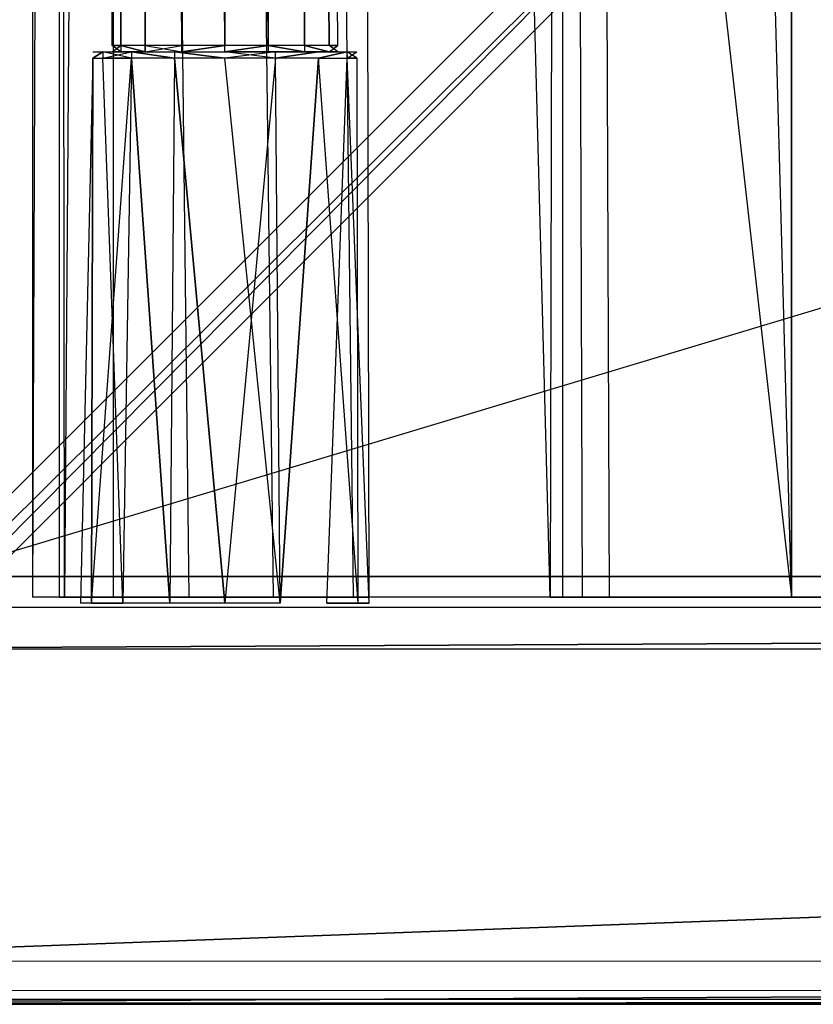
# Model space of a CAD drawing. Extents: x 0 to 1.4, y -0.5 to 0.
# Tile 2 of 32: x 0.0234 to 0.0615, y -0.5 to -0.4527. Entities that reach past the tile are written whole.
import ezdxf

# ---------------------------------------------------------------- set-up
doc = ezdxf.new("R2010")
doc.units = 0
for name, color, linetype in [('L1_DRAWERBOX_LEGATO_REL_6_X_365', 7, 'CONTINUOUS'), ('L27_PLATTE_LEGATO_0_N_B21800___', 7, 'CONTINUOUS'), ('L31_KORPUS_LEGATO_BO_X_13620__Y', 7, 'CONTINUOUS'), ('L33_KORPUS_LEGATO_3_N_B21800___', 7, 'CONTINUOUS'), ('L3_DRAWERBOX_LEGATO_REL_4_X_139', 7, 'CONTINUOUS'), ('L4_DRAWERBOX_LEGATO_REL_3_X_304', 7, 'CONTINUOUS'), ('L8_FRONT_LEGATO_S2S2_X_3400__Y_', 7, 'CONTINUOUS')]:
    doc.layers.add(name, color=color, linetype=linetype)

msp = doc.modelspace()

# ---------------------------------------------------------------- linework, layer by layer
at = {"layer": 'L1_DRAWERBOX_LEGATO_REL_6_X_365', "color": 8}
for points, invisible_edges in [([(0.060485, -0.480442, 0.032), (0.024, -0.156442, 0.032), (0.024, -0.480442, 0.032), (0.060485, -0.480442, 0.032)], 13), ([(0.024, -0.156442, 0.032), (0.060485, -0.480442, 0.032), (0.060485, -0.156442, 0.032), (0.024, -0.156442, 0.032)], 14), ([(0.024, -0.480442, 0.032), (0.025286, -0.156442, 0.10758), (0.025286, -0.480442, 0.10758), (0.024, -0.480442, 0.032)], 13), ([(0.025286, -0.156442, 0.10758), (0.024, -0.480442, 0.032), (0.024, -0.156442, 0.032), (0.025286, -0.156442, 0.10758)], 14), ([(0.025286, -0.156442, 0.10758), (0.025533, -0.480442, 0.110955), (0.025286, -0.480442, 0.10758), (0.025286, -0.156442, 0.10758)], 13), ([(0.025533, -0.480442, 0.110955), (0.025286, -0.156442, 0.10758), (0.025533, -0.156442, 0.110955), (0.025533, -0.480442, 0.110955)], 14), ([(0.025533, -0.480442, 0.110955), (0.02788, -0.156442, 0.114232), (0.02788, -0.480442, 0.114232), (0.025533, -0.480442, 0.110955)], 13), ([(0.02788, -0.156442, 0.114232), (0.025533, -0.480442, 0.110955), (0.025533, -0.156442, 0.110955), (0.02788, -0.156442, 0.114232)], 14), ([(0.02788, -0.156442, 0.114232), (0.031526, -0.480442, 0.115948), (0.02788, -0.480442, 0.114232), (0.02788, -0.156442, 0.114232)], 13), ([(0.031526, -0.480442, 0.115948), (0.02788, -0.156442, 0.114232), (0.031526, -0.156442, 0.115948), (0.031526, -0.480442, 0.115948)], 14), ([(0.031526, -0.156442, 0.115948), (0.035589, -0.480442, 0.115998), (0.031526, -0.480442, 0.115948), (0.031526, -0.156442, 0.115948)], 13), ([(0.035589, -0.480442, 0.115998), (0.031526, -0.156442, 0.115948), (0.035589, -0.156442, 0.115998), (0.035589, -0.480442, 0.115998)], 14), ([(0.035589, -0.156442, 0.115998), (0.039428, -0.480442, 0.114666), (0.035589, -0.480442, 0.115998), (0.035589, -0.156442, 0.115998)], 13), ([(0.039428, -0.480442, 0.114666), (0.035589, -0.156442, 0.115998), (0.039428, -0.156442, 0.114666), (0.039428, -0.480442, 0.114666)], 14), ([(0.039428, -0.156442, 0.114666), (0.04018, -0.480442, 0.113598), (0.039428, -0.480442, 0.114666), (0.039428, -0.156442, 0.114666)], 13), ([(0.04018, -0.480442, 0.113598), (0.039428, -0.156442, 0.114666), (0.04018, -0.156442, 0.113598), (0.04018, -0.480442, 0.113598)], 14), ([(0.04018, -0.156442, 0.113598), (0.048889, -0.480442, 0.060646), (0.04018, -0.480442, 0.113598), (0.04018, -0.156442, 0.113598)], 13), ([(0.048889, -0.480442, 0.060646), (0.04018, -0.156442, 0.113598), (0.048889, -0.156442, 0.060646), (0.048889, -0.480442, 0.060646)], 14), ([(0.048889, -0.480442, 0.060646), (0.04947, -0.156442, 0.058607), (0.04947, -0.480442, 0.058607), (0.048889, -0.480442, 0.060646)], 13), ([(0.04947, -0.156442, 0.058607), (0.048889, -0.480442, 0.060646), (0.048889, -0.156442, 0.060646), (0.04947, -0.156442, 0.058607)], 14), ([(0.04947, -0.156442, 0.058607), (0.050433, -0.480442, 0.056719), (0.04947, -0.480442, 0.058607), (0.04947, -0.156442, 0.058607)], 13), ([(0.050433, -0.480442, 0.056719), (0.04947, -0.156442, 0.058607), (0.050433, -0.156442, 0.056719), (0.050433, -0.480442, 0.056719)], 14), ([(0.050433, -0.156442, 0.056719), (0.051741, -0.480442, 0.055052), (0.050433, -0.480442, 0.056719), (0.050433, -0.156442, 0.056719)], 13), ([(0.051741, -0.480442, 0.055052), (0.050433, -0.156442, 0.056719), (0.051741, -0.156442, 0.055052), (0.051741, -0.480442, 0.055052)], 14), ([(0.051741, -0.156442, 0.055052), (0.060485, -0.480442, 0.048743), (0.051741, -0.480442, 0.055052), (0.051741, -0.156442, 0.055052)], 13), ([(0.060485, -0.480442, 0.048743), (0.051741, -0.156442, 0.055052), (0.060485, -0.156442, 0.048743), (0.060485, -0.480442, 0.048743)], 14), ([(0.060485, -0.156442, 0.048743), (0.060485, -0.480442, 0.032), (0.060485, -0.480442, 0.048743), (0.060485, -0.156442, 0.048743)], 13), ([(0.060485, -0.480442, 0.032), (0.060485, -0.156442, 0.048743), (0.060485, -0.156442, 0.032), (0.060485, -0.480442, 0.032)], 14), ([(0.025286, -0.480442, 0.10758), (0.060485, -0.480442, 0.032), (0.024, -0.480442, 0.032), (0.025286, -0.480442, 0.10758)], 13), ([(0.060485, -0.480442, 0.032), (0.025286, -0.480442, 0.10758), (0.04947, -0.480442, 0.058607), (0.060485, -0.480442, 0.032)], 10), ([(0.04947, -0.480442, 0.058607), (0.025286, -0.480442, 0.10758), (0.048889, -0.480442, 0.060646), (0.04947, -0.480442, 0.058607)], 10), ([(0.048889, -0.480442, 0.060646), (0.025286, -0.480442, 0.10758), (0.04018, -0.480442, 0.113598), (0.048889, -0.480442, 0.060646)], 13), ([(0.04018, -0.480442, 0.113598), (0.025286, -0.480442, 0.10758), (0.025533, -0.480442, 0.110955), (0.04018, -0.480442, 0.113598)], 14), ([(0.04018, -0.480442, 0.113598), (0.025533, -0.480442, 0.110955), (0.02788, -0.480442, 0.114232), (0.04018, -0.480442, 0.113598)], 15), ([(0.04018, -0.480442, 0.113598), (0.02788, -0.480442, 0.114232), (0.039428, -0.480442, 0.114666), (0.04018, -0.480442, 0.113598)], 15), ([(0.039428, -0.480442, 0.114666), (0.02788, -0.480442, 0.114232), (0.031526, -0.480442, 0.115948), (0.039428, -0.480442, 0.114666)], 15), ([(0.039428, -0.480442, 0.114666), (0.031526, -0.480442, 0.115948), (0.035589, -0.480442, 0.115998), (0.039428, -0.480442, 0.114666)], 9), ([(0.060485, -0.480442, 0.032), (0.04947, -0.480442, 0.058607), (0.050433, -0.480442, 0.056719), (0.060485, -0.480442, 0.032)], 13), ([(0.060485, -0.480442, 0.032), (0.050433, -0.480442, 0.056719), (0.051741, -0.480442, 0.055052), (0.060485, -0.480442, 0.032)], 10), ([(0.060485, -0.480442, 0.032), (0.051741, -0.480442, 0.055052), (0.060485, -0.480442, 0.048743), (0.060485, -0.480442, 0.032)], 13)]:
    msp.add_3dface(points, dxfattribs=dict(at, invisible_edges=invisible_edges))
at = {"layer": 'L27_PLATTE_LEGATO_0_N_B21800___', "color": 8}
for points, invisible_edges in [([(0.049317, -0.000496, 0.340552), (0.000356, -0.498833, 0.373077), (0.000356, -0.000548, 0.373077), (0.049317, -0.000496, 0.340552)], 13), ([(0.000356, -0.498833, 0.373077), (0.049317, -0.000496, 0.340552), (0.049317, -0.450627, 0.340552), (0.000356, -0.498833, 0.373077)], 14), ([(0.001336, -0.000641, 0.38), (0.000906, -0.499322, 0.38), (0.392723, -0.499312, 0.38), (0.001336, -0.000641, 0.38)], 10), ([(0.001336, -0.000641, 0.38), (0.392723, -0.499312, 0.38), (0.392534, -0.410479, 0.38), (0.001336, -0.000641, 0.38)], 13), ([(0.049317, -0.450627, 0.340552), (0.000356, -0.499278, 0.373077), (0.000356, -0.498833, 0.373077), (0.049317, -0.450627, 0.340552)], 13), ([(0.000356, -0.499278, 0.373077), (0.049317, -0.450627, 0.340552), (0.049317, -0.450908, 0.340552), (0.000356, -0.499278, 0.373077)], 14), ([(0.049317, -0.450908, 0.340552), (0.000857, -0.499778, 0.373077), (0.000356, -0.499278, 0.373077), (0.049317, -0.450908, 0.340552)], 13), ([(0.000857, -0.499778, 0.373077), (0.049317, -0.450908, 0.340552), (0.049869, -0.451461, 0.340552), (0.000857, -0.499778, 0.373077)], 14), ([(0.049869, -0.451461, 0.340552), (0.001647, -0.499778, 0.373077), (0.000857, -0.499778, 0.373077), (0.049869, -0.451461, 0.340552)], 13), ([(0.050526, -0.451461, 0.340552), (0.700121, -0.499768, 0.373077), (0.001647, -0.499778, 0.373077), (0.050526, -0.451461, 0.340552)], 13), ([(0.001647, -0.499778, 0.373077), (0.049869, -0.451461, 0.340552), (0.050526, -0.451461, 0.340552), (0.001647, -0.499778, 0.373077)], 14), ([(0.700121, -0.499768, 0.373077), (0.050526, -0.451461, 0.340552), (0.700121, -0.451451, 0.340552), (0.700121, -0.499768, 0.373077)], 14), ([(0.392723, -0.4995, 0.38), (0.000906, -0.499322, 0.38), (0.000828, -0.499511, 0.38), (0.392723, -0.4995, 0.38)], 13), ([(0.000828, -0.499511, 0.38), (0.001412, -0.500011, 0.3795), (0.392723, -0.4995, 0.38), (0.000828, -0.499511, 0.38)], 14), ([(0.000906, -0.499322, 0.38), (0.392723, -0.4995, 0.38), (0.392723, -0.499312, 0.38), (0.000906, -0.499322, 0.38)], 14), ([(0.700121, -0.5, 0.3795), (0.392723, -0.4995, 0.38), (0.001412, -0.500011, 0.3795), (0.700121, -0.5, 0.3795)], 13), ([(0.001647, -0.499778, 0.373077), (0.700121, -0.5, 0.373233), (0.001412, -0.500011, 0.373233), (0.001647, -0.499778, 0.373077)], 13), ([(0.700121, -0.5, 0.373233), (0.001412, -0.500011, 0.373593), (0.001412, -0.500011, 0.373233), (0.700121, -0.5, 0.373233)], 13), ([(0.001412, -0.500011, 0.373593), (0.700121, -0.5, 0.373233), (0.700121, -0.5, 0.373593), (0.001412, -0.500011, 0.373593)], 14), ([(0.700121, -0.5, 0.373593), (0.001412, -0.500011, 0.379321), (0.001412, -0.500011, 0.373593), (0.700121, -0.5, 0.373593)], 13), ([(0.001412, -0.500011, 0.379321), (0.700121, -0.5, 0.373593), (0.700121, -0.5, 0.379321), (0.001412, -0.500011, 0.379321)], 14), ([(0.700121, -0.5, 0.379321), (0.001412, -0.500011, 0.3795), (0.001412, -0.500011, 0.379321), (0.700121, -0.5, 0.379321)], 13), ([(0.001412, -0.500011, 0.3795), (0.700121, -0.5, 0.379321), (0.700121, -0.5, 0.3795), (0.001412, -0.500011, 0.3795)], 14), ([(0.700121, -0.5, 0.373233), (0.001647, -0.499778, 0.373077), (0.700121, -0.499768, 0.373077), (0.700121, -0.5, 0.373233)], 14)]:
    msp.add_3dface(points, dxfattribs=dict(at, invisible_edges=invisible_edges))
at = {"layer": 'L31_KORPUS_LEGATO_BO_X_13620__Y', "color": 8}
for points, invisible_edges in [([(1.381, -0.479447, 0.02), (0.019, -0.069947, 0.02), (0.019, -0.479447, 0.02), (1.381, -0.479447, 0.02)], 13), ([(0.019, -0.069947, 0.02), (1.381, -0.479447, 0.02), (1.381, -0.069947, 0.02), (0.019, -0.069947, 0.02)], 14), ([(1.381, -0.069947, 0.001), (0.019, -0.479447, 0.001), (0.019, -0.069947, 0.001), (1.381, -0.069947, 0.001)], 13), ([(0.019, -0.479447, 0.001), (1.381, -0.069947, 0.001), (1.381, -0.479447, 0.001), (0.019, -0.479447, 0.001)], 14), ([(1.381, -0.479447, 0.001), (0.019, -0.479447, 0.02), (0.019, -0.479447, 0.001), (1.381, -0.479447, 0.001)], 13), ([(0.019, -0.479447, 0.02), (1.381, -0.479447, 0.001), (1.381, -0.479447, 0.02), (0.019, -0.479447, 0.02)], 14)]:
    msp.add_3dface(points, dxfattribs=dict(at, invisible_edges=invisible_edges))
at = {"layer": 'L33_KORPUS_LEGATO_3_N_B21800___', "color": 8}
for points, invisible_edges in [([(0.079, -0.000947, 0.313), (0.019, -0.479447, 0.313), (0.019, -0.000947, 0.313), (0.079, -0.000947, 0.313)], 10), ([(0.019, -0.479447, 0.313), (0.079, -0.000947, 0.313), (0.079, -0.419447, 0.313), (0.019, -0.479447, 0.313)], 13), ([(0.079, -0.419447, 0.332), (0.019, -0.000947, 0.332), (0.019, -0.479447, 0.332), (0.079, -0.419447, 0.332)], 13), ([(0.019, -0.479447, 0.313), (0.079, -0.419447, 0.313), (1.381, -0.479447, 0.313), (0.019, -0.479447, 0.313)], 10), ([(1.381, -0.479447, 0.332), (0.079, -0.419447, 0.332), (0.019, -0.479447, 0.332), (1.381, -0.479447, 0.332)], 13), ([(1.381, -0.479447, 0.332), (0.019, -0.479447, 0.313), (1.381, -0.479447, 0.313), (1.381, -0.479447, 0.332)], 13), ([(0.019, -0.479447, 0.313), (1.381, -0.479447, 0.332), (0.019, -0.479447, 0.332), (0.019, -0.479447, 0.313)], 14)]:
    msp.add_3dface(points, dxfattribs=dict(at, invisible_edges=invisible_edges))
at = {"layer": 'L3_DRAWERBOX_LEGATO_REL_4_X_139', "color": 8}
for points, invisible_edges in [([(0.027831, -0.143967, 0.1666), (0.028243, -0.453929, 0.168674), (0.027831, -0.453929, 0.1666), (0.027831, -0.143967, 0.1666)], 13), ([(0.028243, -0.453929, 0.168674), (0.027831, -0.143967, 0.1666), (0.028243, -0.143967, 0.168674), (0.028243, -0.453929, 0.168674)], 14), ([(0.028243, -0.143967, 0.164526), (0.027831, -0.453929, 0.1666), (0.028243, -0.453929, 0.164526), (0.028243, -0.143967, 0.164526)], 13), ([(0.027831, -0.453929, 0.1666), (0.028243, -0.143967, 0.164526), (0.027831, -0.143967, 0.1666), (0.027831, -0.453929, 0.1666)], 14), ([(0.028243, -0.143967, 0.168674), (0.029418, -0.453929, 0.170432), (0.028243, -0.453929, 0.168674), (0.028243, -0.143967, 0.168674)], 13), ([(0.029418, -0.453929, 0.170432), (0.028243, -0.143967, 0.168674), (0.029418, -0.143967, 0.170432), (0.029418, -0.453929, 0.170432)], 14), ([(0.029418, -0.453929, 0.162768), (0.028243, -0.143967, 0.164526), (0.028243, -0.453929, 0.164526), (0.029418, -0.453929, 0.162768)], 13), ([(0.028243, -0.143967, 0.164526), (0.029418, -0.453929, 0.162768), (0.029418, -0.143967, 0.162768), (0.028243, -0.143967, 0.164526)], 14), ([(0.029418, -0.143967, 0.170432), (0.031176, -0.453929, 0.171607), (0.029418, -0.453929, 0.170432), (0.029418, -0.143967, 0.170432)], 13), ([(0.031176, -0.453929, 0.171607), (0.029418, -0.143967, 0.170432), (0.031176, -0.143967, 0.171607), (0.031176, -0.453929, 0.171607)], 14), ([(0.031176, -0.453929, 0.161593), (0.029418, -0.143967, 0.162768), (0.029418, -0.453929, 0.162768), (0.031176, -0.453929, 0.161593)], 13), ([(0.029418, -0.143967, 0.162768), (0.031176, -0.453929, 0.161593), (0.031176, -0.143967, 0.161593), (0.029418, -0.143967, 0.162768)], 14), ([(0.031176, -0.143967, 0.171607), (0.03325, -0.453929, 0.172019), (0.031176, -0.453929, 0.171607), (0.031176, -0.143967, 0.171607)], 13), ([(0.03325, -0.453929, 0.172019), (0.031176, -0.143967, 0.171607), (0.03325, -0.143967, 0.172019), (0.03325, -0.453929, 0.172019)], 14), ([(0.03325, -0.453929, 0.161181), (0.031176, -0.143967, 0.161593), (0.031176, -0.453929, 0.161593), (0.03325, -0.453929, 0.161181)], 13), ([(0.031176, -0.143967, 0.161593), (0.03325, -0.453929, 0.161181), (0.03325, -0.143967, 0.161181), (0.031176, -0.143967, 0.161593)], 14), ([(0.035324, -0.453929, 0.161593), (0.03325, -0.143967, 0.161181), (0.03325, -0.453929, 0.161181), (0.035324, -0.453929, 0.161593)], 13), ([(0.03325, -0.143967, 0.161181), (0.035324, -0.453929, 0.161593), (0.035324, -0.143967, 0.161593), (0.03325, -0.143967, 0.161181)], 14), ([(0.03325, -0.143967, 0.172019), (0.035324, -0.453929, 0.171607), (0.03325, -0.453929, 0.172019), (0.03325, -0.143967, 0.172019)], 13), ([(0.035324, -0.453929, 0.171607), (0.03325, -0.143967, 0.172019), (0.035324, -0.143967, 0.171607), (0.035324, -0.453929, 0.171607)], 14), ([(0.037082, -0.453929, 0.162768), (0.035324, -0.143967, 0.161593), (0.035324, -0.453929, 0.161593), (0.037082, -0.453929, 0.162768)], 13), ([(0.035324, -0.143967, 0.161593), (0.037082, -0.453929, 0.162768), (0.037082, -0.143967, 0.162768), (0.035324, -0.143967, 0.161593)], 14), ([(0.035324, -0.143967, 0.171607), (0.037082, -0.453929, 0.170432), (0.035324, -0.453929, 0.171607), (0.035324, -0.143967, 0.171607)], 13), ([(0.037082, -0.453929, 0.170432), (0.035324, -0.143967, 0.171607), (0.037082, -0.143967, 0.170432), (0.037082, -0.453929, 0.170432)], 14), ([(0.038257, -0.453929, 0.164526), (0.037082, -0.143967, 0.162768), (0.037082, -0.453929, 0.162768), (0.038257, -0.453929, 0.164526)], 13), ([(0.037082, -0.143967, 0.162768), (0.038257, -0.453929, 0.164526), (0.038257, -0.143967, 0.164526), (0.037082, -0.143967, 0.162768)], 14), ([(0.037082, -0.143967, 0.170432), (0.038257, -0.453929, 0.168674), (0.037082, -0.453929, 0.170432), (0.037082, -0.143967, 0.170432)], 13), ([(0.038257, -0.453929, 0.168674), (0.037082, -0.143967, 0.170432), (0.038257, -0.143967, 0.168674), (0.038257, -0.453929, 0.168674)], 14), ([(0.03867, -0.143967, 0.1666), (0.038257, -0.453929, 0.164526), (0.03867, -0.453929, 0.1666), (0.03867, -0.143967, 0.1666)], 13), ([(0.038257, -0.453929, 0.164526), (0.03867, -0.143967, 0.1666), (0.038257, -0.143967, 0.164526), (0.038257, -0.453929, 0.164526)], 14), ([(0.038257, -0.143967, 0.168674), (0.03867, -0.453929, 0.1666), (0.038257, -0.453929, 0.168674), (0.038257, -0.143967, 0.168674)], 13), ([(0.03867, -0.453929, 0.1666), (0.038257, -0.143967, 0.168674), (0.03867, -0.143967, 0.1666), (0.03867, -0.453929, 0.1666)], 14), ([(0.028243, -0.453929, 0.164526), (0.027831, -0.454242, 0.1666), (0.028243, -0.454242, 0.164526), (0.028243, -0.453929, 0.164526)], 13), ([(0.027831, -0.454242, 0.1666), (0.028243, -0.453929, 0.164526), (0.027831, -0.453929, 0.1666), (0.027831, -0.454242, 0.1666)], 14), ([(0.027831, -0.453929, 0.1666), (0.028243, -0.454242, 0.168674), (0.027831, -0.454242, 0.1666), (0.027831, -0.453929, 0.1666)], 13), ([(0.028243, -0.454242, 0.168674), (0.027831, -0.453929, 0.1666), (0.028243, -0.453929, 0.168674), (0.028243, -0.454242, 0.168674)], 14), ([(0.029418, -0.454242, 0.162768), (0.028243, -0.453929, 0.164526), (0.028243, -0.454242, 0.164526), (0.029418, -0.454242, 0.162768)], 13), ([(0.028243, -0.453929, 0.164526), (0.029418, -0.454242, 0.162768), (0.029418, -0.453929, 0.162768), (0.028243, -0.453929, 0.164526)], 14), ([(0.028243, -0.453929, 0.168674), (0.029418, -0.454242, 0.170432), (0.028243, -0.454242, 0.168674), (0.028243, -0.453929, 0.168674)], 13), ([(0.029418, -0.454242, 0.170432), (0.028243, -0.453929, 0.168674), (0.029418, -0.453929, 0.170432), (0.029418, -0.454242, 0.170432)], 14), ([(0.031176, -0.454242, 0.161593), (0.029418, -0.453929, 0.162768), (0.029418, -0.454242, 0.162768), (0.031176, -0.454242, 0.161593)], 13), ([(0.029418, -0.453929, 0.162768), (0.031176, -0.454242, 0.161593), (0.031176, -0.453929, 0.161593), (0.029418, -0.453929, 0.162768)], 14), ([(0.031176, -0.453929, 0.171607), (0.029418, -0.454242, 0.170432), (0.029418, -0.453929, 0.170432), (0.031176, -0.453929, 0.171607)], 13), ([(0.029418, -0.454242, 0.170432), (0.031176, -0.453929, 0.171607), (0.031176, -0.454242, 0.171607), (0.029418, -0.454242, 0.170432)], 14), ([(0.031176, -0.454242, 0.161593), (0.03325, -0.453929, 0.161181), (0.031176, -0.453929, 0.161593), (0.031176, -0.454242, 0.161593)], 13), ([(0.03325, -0.453929, 0.161181), (0.031176, -0.454242, 0.161593), (0.03325, -0.454242, 0.161181), (0.03325, -0.453929, 0.161181)], 14), ([(0.03325, -0.453929, 0.172019), (0.031176, -0.454242, 0.171607), (0.031176, -0.453929, 0.171607), (0.03325, -0.453929, 0.172019)], 13), ([(0.031176, -0.454242, 0.171607), (0.03325, -0.453929, 0.172019), (0.03325, -0.454242, 0.172019), (0.031176, -0.454242, 0.171607)], 14), ([(0.035324, -0.453929, 0.171607), (0.03325, -0.454242, 0.172019), (0.03325, -0.453929, 0.172019), (0.035324, -0.453929, 0.171607)], 13), ([(0.03325, -0.454242, 0.172019), (0.035324, -0.453929, 0.171607), (0.035324, -0.454242, 0.171607), (0.03325, -0.454242, 0.172019)], 14), ([(0.03325, -0.454242, 0.161181), (0.035324, -0.453929, 0.161593), (0.03325, -0.453929, 0.161181), (0.03325, -0.454242, 0.161181)], 13), ([(0.035324, -0.453929, 0.161593), (0.03325, -0.454242, 0.161181), (0.035324, -0.454242, 0.161593), (0.035324, -0.453929, 0.161593)], 14), ([(0.035324, -0.453929, 0.171607), (0.037082, -0.454242, 0.170432), (0.035324, -0.454242, 0.171607), (0.035324, -0.453929, 0.171607)], 13), ([(0.037082, -0.454242, 0.170432), (0.035324, -0.453929, 0.171607), (0.037082, -0.453929, 0.170432), (0.037082, -0.454242, 0.170432)], 14), ([(0.037082, -0.454242, 0.162768), (0.035324, -0.453929, 0.161593), (0.035324, -0.454242, 0.161593), (0.037082, -0.454242, 0.162768)], 13), ([(0.035324, -0.453929, 0.161593), (0.037082, -0.454242, 0.162768), (0.037082, -0.453929, 0.162768), (0.035324, -0.453929, 0.161593)], 14), ([(0.037082, -0.453929, 0.170432), (0.038257, -0.454242, 0.168674), (0.037082, -0.454242, 0.170432), (0.037082, -0.453929, 0.170432)], 13), ([(0.038257, -0.454242, 0.168674), (0.037082, -0.453929, 0.170432), (0.038257, -0.453929, 0.168674), (0.038257, -0.454242, 0.168674)], 14), ([(0.038257, -0.454242, 0.164526), (0.037082, -0.453929, 0.162768), (0.037082, -0.454242, 0.162768), (0.038257, -0.454242, 0.164526)], 13), ([(0.037082, -0.453929, 0.162768), (0.038257, -0.454242, 0.164526), (0.038257, -0.453929, 0.164526), (0.037082, -0.453929, 0.162768)], 14), ([(0.038257, -0.453929, 0.168674), (0.03867, -0.454242, 0.1666), (0.038257, -0.454242, 0.168674), (0.038257, -0.453929, 0.168674)], 13), ([(0.03867, -0.454242, 0.1666), (0.038257, -0.453929, 0.168674), (0.03867, -0.453929, 0.1666), (0.03867, -0.454242, 0.1666)], 14), ([(0.03867, -0.453929, 0.1666), (0.038257, -0.454242, 0.164526), (0.03867, -0.454242, 0.1666), (0.03867, -0.453929, 0.1666)], 13), ([(0.038257, -0.454242, 0.164526), (0.03867, -0.453929, 0.1666), (0.038257, -0.453929, 0.164526), (0.038257, -0.454242, 0.164526)], 14), ([(0.026897, -0.454547, 0.1666), (0.026841, -0.480742, 0.169255), (0.026313, -0.480742, 0.1666), (0.026897, -0.454547, 0.1666)], 13), ([(0.026841, -0.480742, 0.163945), (0.026897, -0.454547, 0.1666), (0.026313, -0.480742, 0.1666), (0.026841, -0.480742, 0.163945)], 13), ([(0.026841, -0.480742, 0.169255), (0.026897, -0.454547, 0.1666), (0.02738, -0.454547, 0.169031), (0.026841, -0.480742, 0.169255)], 14), ([(0.02738, -0.454547, 0.169031), (0.028345, -0.480742, 0.171505), (0.026841, -0.480742, 0.169255), (0.02738, -0.454547, 0.169031)], 13), ([(0.028758, -0.454547, 0.162107), (0.026841, -0.480742, 0.163945), (0.028345, -0.480742, 0.161695), (0.028758, -0.454547, 0.162107)], 13), ([(0.026841, -0.480742, 0.163945), (0.028758, -0.454547, 0.162107), (0.02738, -0.454547, 0.164169), (0.026841, -0.480742, 0.163945)], 14), ([(0.026897, -0.454547, 0.1666), (0.026841, -0.480742, 0.163945), (0.02738, -0.454547, 0.164169), (0.026897, -0.454547, 0.1666)], 14), ([(0.027387, -0.454242, 0.164171), (0.026897, -0.454547, 0.1666), (0.02738, -0.454547, 0.164169), (0.027387, -0.454242, 0.164171)], 13), ([(0.026897, -0.454547, 0.1666), (0.027387, -0.454242, 0.164171), (0.026904, -0.454242, 0.1666), (0.026897, -0.454547, 0.1666)], 14), ([(0.026897, -0.454547, 0.1666), (0.027387, -0.454242, 0.169029), (0.02738, -0.454547, 0.169031), (0.026897, -0.454547, 0.1666)], 13), ([(0.027387, -0.454242, 0.169029), (0.026897, -0.454547, 0.1666), (0.026904, -0.454242, 0.1666), (0.027387, -0.454242, 0.169029)], 14), ([(0.028243, -0.454242, 0.164526), (0.026904, -0.454242, 0.1666), (0.027387, -0.454242, 0.164171), (0.028243, -0.454242, 0.164526)], 13), ([(0.026904, -0.454242, 0.1666), (0.028243, -0.454242, 0.164526), (0.027831, -0.454242, 0.1666), (0.026904, -0.454242, 0.1666)], 14), ([(0.028243, -0.454242, 0.168674), (0.026904, -0.454242, 0.1666), (0.027831, -0.454242, 0.1666), (0.028243, -0.454242, 0.168674)], 13), ([(0.026904, -0.454242, 0.1666), (0.028243, -0.454242, 0.168674), (0.027387, -0.454242, 0.169029), (0.026904, -0.454242, 0.1666)], 14), ([(0.028762, -0.454242, 0.162112), (0.02738, -0.454547, 0.164169), (0.028758, -0.454547, 0.162107), (0.028762, -0.454242, 0.162112)], 13), ([(0.02738, -0.454547, 0.164169), (0.028762, -0.454242, 0.162112), (0.027387, -0.454242, 0.164171), (0.02738, -0.454547, 0.164169)], 14), ([(0.027387, -0.454242, 0.169029), (0.028758, -0.454547, 0.171093), (0.02738, -0.454547, 0.169031), (0.027387, -0.454242, 0.169029)], 13), ([(0.028345, -0.480742, 0.171505), (0.02738, -0.454547, 0.169031), (0.028758, -0.454547, 0.171093), (0.028345, -0.480742, 0.171505)], 14), ([(0.029418, -0.454242, 0.170432), (0.027387, -0.454242, 0.169029), (0.028243, -0.454242, 0.168674), (0.029418, -0.454242, 0.170432)], 13), ([(0.027387, -0.454242, 0.169029), (0.029418, -0.454242, 0.170432), (0.028762, -0.454242, 0.171088), (0.027387, -0.454242, 0.169029)], 14), ([(0.029418, -0.454242, 0.162768), (0.027387, -0.454242, 0.164171), (0.028762, -0.454242, 0.162112), (0.029418, -0.454242, 0.162768)], 13), ([(0.027387, -0.454242, 0.164171), (0.029418, -0.454242, 0.162768), (0.028243, -0.454242, 0.164526), (0.027387, -0.454242, 0.164171)], 14), ([(0.028758, -0.454547, 0.171093), (0.027387, -0.454242, 0.169029), (0.028762, -0.454242, 0.171088), (0.028758, -0.454547, 0.171093)], 14), ([(0.028758, -0.454547, 0.171093), (0.030595, -0.480742, 0.173009), (0.028345, -0.480742, 0.171505), (0.028758, -0.454547, 0.171093)], 13), ([(0.030595, -0.480742, 0.160191), (0.028758, -0.454547, 0.162107), (0.028345, -0.480742, 0.161695), (0.030595, -0.480742, 0.160191)], 13), ([(0.030819, -0.454547, 0.16073), (0.028762, -0.454242, 0.162112), (0.028758, -0.454547, 0.162107), (0.030819, -0.454547, 0.16073)], 13), ([(0.028762, -0.454242, 0.171088), (0.030819, -0.454547, 0.17247), (0.028758, -0.454547, 0.171093), (0.028762, -0.454242, 0.171088)], 13), ([(0.030595, -0.480742, 0.173009), (0.028758, -0.454547, 0.171093), (0.030819, -0.454547, 0.17247), (0.030595, -0.480742, 0.173009)], 14), ([(0.028758, -0.454547, 0.162107), (0.030595, -0.480742, 0.160191), (0.030819, -0.454547, 0.16073), (0.028758, -0.454547, 0.162107)], 14), ([(0.031176, -0.454242, 0.171607), (0.028762, -0.454242, 0.171088), (0.029418, -0.454242, 0.170432), (0.031176, -0.454242, 0.171607)], 13), ([(0.028762, -0.454242, 0.171088), (0.031176, -0.454242, 0.171607), (0.030821, -0.454242, 0.172464), (0.028762, -0.454242, 0.171088)], 14), ([(0.031176, -0.454242, 0.161593), (0.028762, -0.454242, 0.162112), (0.030821, -0.454242, 0.160736), (0.031176, -0.454242, 0.161593)], 13), ([(0.028762, -0.454242, 0.162112), (0.031176, -0.454242, 0.161593), (0.029418, -0.454242, 0.162768), (0.028762, -0.454242, 0.162112)], 14), ([(0.028762, -0.454242, 0.162112), (0.030819, -0.454547, 0.16073), (0.030821, -0.454242, 0.160736), (0.028762, -0.454242, 0.162112)], 14), ([(0.030819, -0.454547, 0.17247), (0.028762, -0.454242, 0.171088), (0.030821, -0.454242, 0.172464), (0.030819, -0.454547, 0.17247)], 14), ([(0.03325, -0.480742, 0.159663), (0.030819, -0.454547, 0.16073), (0.030595, -0.480742, 0.160191), (0.03325, -0.480742, 0.159663)], 13), ([(0.030819, -0.454547, 0.17247), (0.03325, -0.480742, 0.173537), (0.030595, -0.480742, 0.173009), (0.030819, -0.454547, 0.17247)], 13), ([(0.030821, -0.454242, 0.172464), (0.03325, -0.454547, 0.172953), (0.030819, -0.454547, 0.17247), (0.030821, -0.454242, 0.172464)], 13), ([(0.03325, -0.454547, 0.160247), (0.030821, -0.454242, 0.160736), (0.030819, -0.454547, 0.16073), (0.03325, -0.454547, 0.160247)], 13), ([(0.030819, -0.454547, 0.16073), (0.03325, -0.480742, 0.159663), (0.03325, -0.454547, 0.160247), (0.030819, -0.454547, 0.16073)], 14), ([(0.03325, -0.480742, 0.173537), (0.030819, -0.454547, 0.17247), (0.03325, -0.454547, 0.172953), (0.03325, -0.480742, 0.173537)], 14), ([(0.03325, -0.454242, 0.161181), (0.030821, -0.454242, 0.160736), (0.03325, -0.454242, 0.160253), (0.03325, -0.454242, 0.161181)], 13), ([(0.030821, -0.454242, 0.160736), (0.03325, -0.454242, 0.161181), (0.031176, -0.454242, 0.161593), (0.030821, -0.454242, 0.160736)], 14), ([(0.03325, -0.454242, 0.172019), (0.030821, -0.454242, 0.172464), (0.031176, -0.454242, 0.171607), (0.03325, -0.454242, 0.172019)], 13), ([(0.030821, -0.454242, 0.172464), (0.03325, -0.454242, 0.172019), (0.03325, -0.454242, 0.172947), (0.030821, -0.454242, 0.172464)], 14), ([(0.03325, -0.454547, 0.172953), (0.030821, -0.454242, 0.172464), (0.03325, -0.454242, 0.172947), (0.03325, -0.454547, 0.172953)], 14), ([(0.030821, -0.454242, 0.160736), (0.03325, -0.454547, 0.160247), (0.03325, -0.454242, 0.160253), (0.030821, -0.454242, 0.160736)], 14), ([(0.035679, -0.454242, 0.160736), (0.03325, -0.454242, 0.161181), (0.03325, -0.454242, 0.160253), (0.035679, -0.454242, 0.160736)], 13), ([(0.03325, -0.454242, 0.161181), (0.035679, -0.454242, 0.160736), (0.035324, -0.454242, 0.161593), (0.03325, -0.454242, 0.161181)], 14), ([(0.035679, -0.454242, 0.172464), (0.03325, -0.454242, 0.172019), (0.035324, -0.454242, 0.171607), (0.035679, -0.454242, 0.172464)], 13), ([(0.03325, -0.454242, 0.172019), (0.035679, -0.454242, 0.172464), (0.03325, -0.454242, 0.172947), (0.03325, -0.454242, 0.172019)], 14), ([(0.03325, -0.454242, 0.172947), (0.035682, -0.454547, 0.17247), (0.03325, -0.454547, 0.172953), (0.03325, -0.454242, 0.172947)], 13), ([(0.035682, -0.454547, 0.17247), (0.03325, -0.454242, 0.172947), (0.035679, -0.454242, 0.172464), (0.035682, -0.454547, 0.17247)], 14), ([(0.03325, -0.454547, 0.160247), (0.035679, -0.454242, 0.160736), (0.03325, -0.454242, 0.160253), (0.03325, -0.454547, 0.160247)], 13), ([(0.035679, -0.454242, 0.160736), (0.03325, -0.454547, 0.160247), (0.035682, -0.454547, 0.16073), (0.035679, -0.454242, 0.160736)], 14), ([(0.03325, -0.480742, 0.159663), (0.035682, -0.454547, 0.16073), (0.03325, -0.454547, 0.160247), (0.03325, -0.480742, 0.159663)], 13), ([(0.035682, -0.454547, 0.16073), (0.03325, -0.480742, 0.159663), (0.035905, -0.480742, 0.160191), (0.035682, -0.454547, 0.16073)], 14), ([(0.03325, -0.454547, 0.172953), (0.035905, -0.480742, 0.173009), (0.03325, -0.480742, 0.173537), (0.03325, -0.454547, 0.172953)], 13), ([(0.035905, -0.480742, 0.173009), (0.03325, -0.454547, 0.172953), (0.035682, -0.454547, 0.17247), (0.035905, -0.480742, 0.173009)], 14), ([(0.037738, -0.454242, 0.162112), (0.035324, -0.454242, 0.161593), (0.035679, -0.454242, 0.160736), (0.037738, -0.454242, 0.162112)], 13), ([(0.035324, -0.454242, 0.161593), (0.037738, -0.454242, 0.162112), (0.037082, -0.454242, 0.162768), (0.035324, -0.454242, 0.161593)], 14), ([(0.037738, -0.454242, 0.171088), (0.035324, -0.454242, 0.171607), (0.037082, -0.454242, 0.170432), (0.037738, -0.454242, 0.171088)], 13), ([(0.035324, -0.454242, 0.171607), (0.037738, -0.454242, 0.171088), (0.035679, -0.454242, 0.172464), (0.035324, -0.454242, 0.171607)], 14), ([(0.037738, -0.454242, 0.171088), (0.035682, -0.454547, 0.17247), (0.035679, -0.454242, 0.172464), (0.037738, -0.454242, 0.171088)], 13), ([(0.035682, -0.454547, 0.16073), (0.037738, -0.454242, 0.162112), (0.035679, -0.454242, 0.160736), (0.035682, -0.454547, 0.16073)], 13), ([(0.035682, -0.454547, 0.17247), (0.037738, -0.454242, 0.171088), (0.037743, -0.454547, 0.171093), (0.035682, -0.454547, 0.17247)], 14), ([(0.037738, -0.454242, 0.162112), (0.035682, -0.454547, 0.16073), (0.037743, -0.454547, 0.162107), (0.037738, -0.454242, 0.162112)], 14), ([(0.035905, -0.480742, 0.160191), (0.037743, -0.454547, 0.162107), (0.035682, -0.454547, 0.16073), (0.035905, -0.480742, 0.160191)], 13), ([(0.037743, -0.454547, 0.171093), (0.035905, -0.480742, 0.173009), (0.035682, -0.454547, 0.17247), (0.037743, -0.454547, 0.171093)], 13), ([(0.037743, -0.454547, 0.162107), (0.035905, -0.480742, 0.160191), (0.038156, -0.480742, 0.161695), (0.037743, -0.454547, 0.162107)], 14), ([(0.035905, -0.480742, 0.173009), (0.037743, -0.454547, 0.171093), (0.038156, -0.480742, 0.171505), (0.035905, -0.480742, 0.173009)], 14), ([(0.039114, -0.454242, 0.164171), (0.037082, -0.454242, 0.162768), (0.037738, -0.454242, 0.162112), (0.039114, -0.454242, 0.164171)], 13), ([(0.037082, -0.454242, 0.162768), (0.039114, -0.454242, 0.164171), (0.038257, -0.454242, 0.164526), (0.037082, -0.454242, 0.162768)], 14), ([(0.039114, -0.454242, 0.169029), (0.037082, -0.454242, 0.170432), (0.038257, -0.454242, 0.168674), (0.039114, -0.454242, 0.169029)], 13), ([(0.037082, -0.454242, 0.170432), (0.039114, -0.454242, 0.169029), (0.037738, -0.454242, 0.171088), (0.037082, -0.454242, 0.170432)], 14), ([(0.037743, -0.454547, 0.162107), (0.039114, -0.454242, 0.164171), (0.037738, -0.454242, 0.162112), (0.037743, -0.454547, 0.162107)], 14), ([(0.039114, -0.454242, 0.169029), (0.037743, -0.454547, 0.171093), (0.037738, -0.454242, 0.171088), (0.039114, -0.454242, 0.169029)], 14), ([(0.039114, -0.454242, 0.164171), (0.037743, -0.454547, 0.162107), (0.03912, -0.454547, 0.164169), (0.039114, -0.454242, 0.164171)], 13), ([(0.037743, -0.454547, 0.171093), (0.039114, -0.454242, 0.169029), (0.03912, -0.454547, 0.169031), (0.037743, -0.454547, 0.171093)], 13), ([(0.037743, -0.454547, 0.171093), (0.03966, -0.480742, 0.169255), (0.038156, -0.480742, 0.171505), (0.037743, -0.454547, 0.171093)], 13), ([(0.03966, -0.480742, 0.169255), (0.037743, -0.454547, 0.171093), (0.03912, -0.454547, 0.169031), (0.03966, -0.480742, 0.169255)], 14), ([(0.038156, -0.480742, 0.161695), (0.03912, -0.454547, 0.164169), (0.037743, -0.454547, 0.162107), (0.038156, -0.480742, 0.161695)], 14), ([(0.03912, -0.454547, 0.164169), (0.038156, -0.480742, 0.161695), (0.03966, -0.480742, 0.163945), (0.03912, -0.454547, 0.164169)], 13), ([(0.039597, -0.454242, 0.1666), (0.038257, -0.454242, 0.164526), (0.039114, -0.454242, 0.164171), (0.039597, -0.454242, 0.1666)], 13), ([(0.038257, -0.454242, 0.164526), (0.039597, -0.454242, 0.1666), (0.03867, -0.454242, 0.1666), (0.038257, -0.454242, 0.164526)], 14), ([(0.03867, -0.454242, 0.1666), (0.039114, -0.454242, 0.169029), (0.038257, -0.454242, 0.168674), (0.03867, -0.454242, 0.1666)], 14), ([(0.039114, -0.454242, 0.169029), (0.03867, -0.454242, 0.1666), (0.039597, -0.454242, 0.1666), (0.039114, -0.454242, 0.169029)], 13), ([(0.03912, -0.454547, 0.164169), (0.039597, -0.454242, 0.1666), (0.039114, -0.454242, 0.164171), (0.03912, -0.454547, 0.164169)], 14), ([(0.039114, -0.454242, 0.169029), (0.039604, -0.454547, 0.1666), (0.03912, -0.454547, 0.169031), (0.039114, -0.454242, 0.169029)], 13), ([(0.039604, -0.454547, 0.1666), (0.039114, -0.454242, 0.169029), (0.039597, -0.454242, 0.1666), (0.039604, -0.454547, 0.1666)], 14), ([(0.039597, -0.454242, 0.1666), (0.03912, -0.454547, 0.164169), (0.039604, -0.454547, 0.1666), (0.039597, -0.454242, 0.1666)], 13), ([(0.03912, -0.454547, 0.169031), (0.040188, -0.480742, 0.1666), (0.03966, -0.480742, 0.169255), (0.03912, -0.454547, 0.169031)], 13), ([(0.040188, -0.480742, 0.1666), (0.03912, -0.454547, 0.169031), (0.039604, -0.454547, 0.1666), (0.040188, -0.480742, 0.1666)], 14), ([(0.03966, -0.480742, 0.163945), (0.039604, -0.454547, 0.1666), (0.03912, -0.454547, 0.164169), (0.03966, -0.480742, 0.163945)], 14), ([(0.039604, -0.454547, 0.1666), (0.03966, -0.480742, 0.163945), (0.040188, -0.480742, 0.1666), (0.039604, -0.454547, 0.1666)], 13)]:
    msp.add_3dface(points, dxfattribs=dict(at, invisible_edges=invisible_edges))
at = {"layer": 'L4_DRAWERBOX_LEGATO_REL_3_X_304', "color": 8}
for points, invisible_edges in [([(0.365015, -0.480442, 0.048), (0.060485, -0.156442, 0.048), (0.060485, -0.480442, 0.048), (0.365015, -0.480442, 0.048)], 13), ([(0.060485, -0.156442, 0.048), (0.365015, -0.480442, 0.048), (0.365015, -0.156442, 0.048), (0.060485, -0.156442, 0.048)], 14), ([(0.060485, -0.156442, 0.032), (0.365015, -0.480442, 0.032), (0.060485, -0.480442, 0.032), (0.060485, -0.156442, 0.032)], 13), ([(0.365015, -0.480442, 0.032), (0.060485, -0.156442, 0.032), (0.365015, -0.156442, 0.032), (0.365015, -0.480442, 0.032)], 14), ([(0.060485, -0.156442, 0.048), (0.060485, -0.480442, 0.032), (0.060485, -0.480442, 0.048), (0.060485, -0.156442, 0.048)], 13), ([(0.060485, -0.480442, 0.032), (0.060485, -0.156442, 0.048), (0.060485, -0.156442, 0.032), (0.060485, -0.480442, 0.032)], 14), ([(0.365015, -0.480442, 0.048), (0.060485, -0.480442, 0.032), (0.365015, -0.480442, 0.032), (0.365015, -0.480442, 0.048)], 13), ([(0.060485, -0.480442, 0.032), (0.365015, -0.480442, 0.048), (0.060485, -0.480442, 0.048), (0.060485, -0.480442, 0.032)], 14)]:
    msp.add_3dface(points, dxfattribs=dict(at, invisible_edges=invisible_edges))
at = {"layer": 'L8_FRONT_LEGATO_S2S2_X_3400__Y_', "color": 8}
for points, invisible_edges in [([(0.004, -0.482947, 0.34), (0.412, -0.480937, 0.34), (0.004, -0.480947, 0.34), (0.004, -0.482947, 0.34)], 13), ([(0.412, -0.480937, 0.34), (0.004, -0.482947, 0.34), (0.412, -0.482937, 0.34), (0.412, -0.480937, 0.34)], 14), ([(0.412, -0.480937), (0.004, -0.482947), (0.004, -0.480947), (0.412, -0.480937)], 13), ([(0.004, -0.482947), (0.412, -0.480937), (0.412, -0.482937), (0.004, -0.482947)], 14), ([(0.004, -0.480947, 0.338), (0.412, -0.480937, 0.002), (0.004, -0.480947, 0.002), (0.004, -0.480947, 0.338)], 13), ([(0.412, -0.480937, 0.002), (0.004, -0.480947, 0.338), (0.412, -0.480937, 0.338), (0.412, -0.480937, 0.002)], 14), ([(0.004, -0.480947, 0.34), (0.412, -0.480937, 0.338), (0.004, -0.480947, 0.338), (0.004, -0.480947, 0.34)], 13), ([(0.412, -0.480937, 0.338), (0.004, -0.480947, 0.34), (0.412, -0.480937, 0.34), (0.412, -0.480937, 0.338)], 14), ([(0.004, -0.480947, 0.002), (0.412, -0.480937), (0.004, -0.480947), (0.004, -0.480947, 0.002)], 13), ([(0.412, -0.480937), (0.004, -0.480947, 0.002), (0.412, -0.480937, 0.002), (0.412, -0.480937)], 14), ([(0.412, -0.482937), (0.004, -0.497947), (0.004, -0.482947), (0.412, -0.482937)], 13), ([(0.004, -0.497947), (0.412, -0.482937), (0.412, -0.497937), (0.004, -0.497947)], 14), ([(0.004, -0.497947, 0.34), (0.412, -0.482937, 0.34), (0.004, -0.482947, 0.34), (0.004, -0.497947, 0.34)], 13), ([(0.412, -0.482937, 0.34), (0.004, -0.497947, 0.34), (0.412, -0.497937, 0.34), (0.412, -0.482937, 0.34)], 14), ([(0.412, -0.497937), (0.004001, -0.499947), (0.004, -0.497947), (0.412, -0.497937)], 13), ([(0.004001, -0.499947, 0.34), (0.412, -0.497937, 0.34), (0.004, -0.497947, 0.34), (0.004001, -0.499947, 0.34)], 13), ([(0.004001, -0.499947), (0.412, -0.497937), (0.412001, -0.499937), (0.004001, -0.499947)], 14), ([(0.412, -0.497937, 0.34), (0.004001, -0.499947, 0.34), (0.412001, -0.499937, 0.34), (0.412, -0.497937, 0.34)], 14), ([(0.412001, -0.499937, 0.002), (0.004001, -0.499947, 0.338), (0.004001, -0.499947, 0.002), (0.412001, -0.499937, 0.002)], 13), ([(0.004001, -0.499947, 0.338), (0.412001, -0.499937, 0.002), (0.412001, -0.499937, 0.338), (0.004001, -0.499947, 0.338)], 14), ([(0.412001, -0.499937), (0.004001, -0.499947, 0.002), (0.004001, -0.499947), (0.412001, -0.499937)], 13), ([(0.004001, -0.499947, 0.002), (0.412001, -0.499937), (0.412001, -0.499937, 0.002), (0.004001, -0.499947, 0.002)], 14), ([(0.412001, -0.499937, 0.338), (0.004001, -0.499947, 0.34), (0.004001, -0.499947, 0.338), (0.412001, -0.499937, 0.338)], 13), ([(0.004001, -0.499947, 0.34), (0.412001, -0.499937, 0.338), (0.412001, -0.499937, 0.34), (0.004001, -0.499947, 0.34)], 14)]:
    msp.add_3dface(points, dxfattribs=dict(at, invisible_edges=invisible_edges))

doc.saveas('drawing.dxf')
